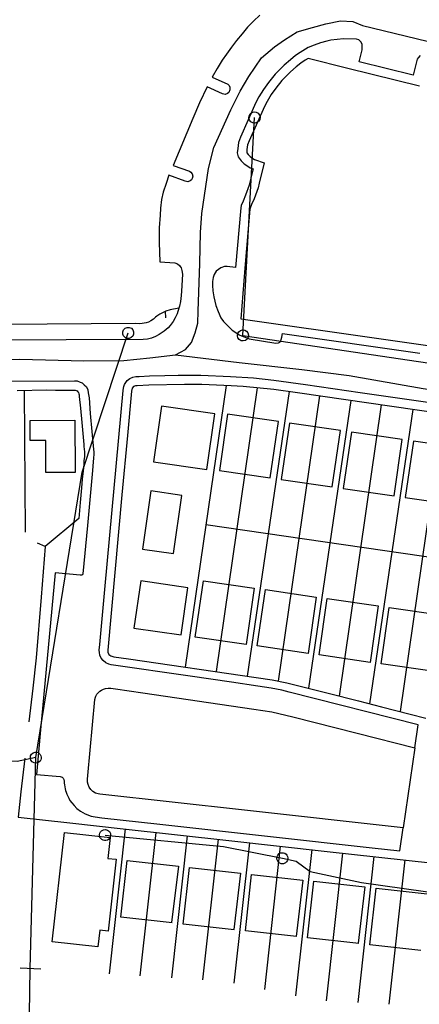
# Model space of a CAD drawing. Extents: x 166506 to 171543, y 332500 to 338212.
# Tile 53 of 139: x 167809 to 167895, y 335941 to 336153. Entities that reach past the tile are written whole.
import ezdxf

# ---------------------------------------------------------------- set-up
doc = ezdxf.new("R2010")
doc.units = 0
doc.header["$MEASUREMENT"] = 0
doc.layers.get('0').update_dxf_attribs({"color": 1, "linetype": 'CONTINUOUS'})
for name, color, linetype in [('DXF_LINES', 1, 'CONTINUOUS'), ('IRISH_OS_1000S_FEATURE', 252, 'CONTINUOUS'), ('UNDERGROUND_ROUTE', 1, 'CONTINUOUS'), ('UUB', 1, 'CONTINUOUS')]:
    doc.layers.add(name, color=color, linetype=linetype)

# ---------------------------------------------------------------- blocks, each defined once
blk = doc.blocks.new('UUB_LOCATION_AC_T02')
at = {"color": 0, "linetype": 'ByBlock'}
blk.add_lwpolyline([(18862, 2286, -1), (-18862, -2286, -1), (18862, 2286)], format="xyb", close=True, dxfattribs=at)
blk = doc.blocks.new('UUB_LOCATION_IN_T02')
at = {"color": 0, "linetype": 'ByBlock'}
blk.add_lwpolyline([(-13435, 13435, -1), (13435, -13435, -1), (-13435, 13435)], format="xyb", close=True, dxfattribs=at)

msp = doc.modelspace()

# ---------------------------------------------------------------- linework, layer by layer
at = {"layer": 'DXF_LINES', "color": 9}
for points in [[(167839.874, 336090.267), (167840.003, 336088.793)], [(167831.753, 336075.35), (167832.298, 336075.778)], [(167832.298, 336075.778), (167832.929, 336076.077)], [(167832.929, 336076.077), (167833.615, 336076.222)], [(167833.615, 336076.222), (167834.325, 336076.25)], [(167834.325, 336076.25), (167836.513, 336076.369)], [(167836.513, 336076.369), (167839.818, 336076.476)], [(167839.818, 336076.476), (167842.724, 336076.52)], [(167842.724, 336076.52), (167847.548, 336076.488)], [(167847.548, 336076.488), (167853.945, 336076.244)], [(167853.945, 336076.244), (167858.86, 336075.916)], [(167858.86, 336075.916), (167863.284, 336075.473)], [(167792.04, 336075.165), (167820.38, 336075.318)], [(167820.38, 336075.318), (167820.978, 336075.261)], [(167820.978, 336075.261), (167821.661, 336075.038)], [(167821.661, 336075.038), (167822.033, 336074.832)], [(167822.033, 336074.832), (167822.5, 336074.456)], [(167822.5, 336074.456), (167822.975, 336073.999)], [(167822.975, 336073.999), (167823.262, 336073.384)], [(167830.875, 336073.208), (167830.926, 336073.695)], [(167830.926, 336073.695), (167831.019, 336074.103)], [(167831.019, 336074.103), (167831.185, 336074.532)], [(167831.185, 336074.532), (167831.422, 336074.939)], [(167831.422, 336074.939), (167831.753, 336075.35)], [(167832.796, 336073.736), (167832.671, 336073.082)], [(167833.12, 336074.046), (167832.796, 336073.736)], [(167833.5, 336074.205), (167833.12, 336074.046)], [(167833.917, 336074.237), (167833.5, 336074.205)], [(167836.42, 336074.363), (167833.917, 336074.237)], [(167844.062, 336074.524), (167836.42, 336074.363)], [(167847.772, 336074.482), (167844.062, 336074.524)], [(167852.984, 336074.276), (167844.23, 336013.807)], [(167854.066, 336074.234), (167847.772, 336074.482)], [(167859.711, 336073.79), (167850.888, 336012.843)], [(167856.668, 336074.065), (167854.066, 336074.234)], [(167863.29, 336073.467), (167856.668, 336074.065)], [(167863.284, 336075.473), (167870.063, 336074.492)], [(167870.063, 336074.492), (167881.841, 336072.787)], [(167808.092, 336073.251), (167814.499, 336073.333)], [(167809.61, 336073.271), (167809.812, 336042.775)], [(167814.499, 336073.333), (167816.307, 336073.296)], [(167816.307, 336073.296), (167820.391, 336073.318)], [(167820.391, 336073.318), (167820.546, 336073.306)], [(167820.546, 336073.306), (167820.764, 336073.248)], [(167820.764, 336073.248), (167820.998, 336073.116)], [(167820.998, 336073.116), (167821.16, 336072.963)], [(167821.16, 336072.963), (167821.286, 336072.775)], [(167821.286, 336072.775), (167821.372, 336072.538)], [(167821.372, 336072.538), (167821.4, 336072.322)], [(167821.4, 336072.322), (167821.439, 336071.906)], [(167821.439, 336071.906), (167821.673, 336069.423)], [(167823.262, 336073.384), (167823.368, 336072.73)], [(167823.368, 336072.73), (167823.539, 336071.641)], [(167823.539, 336071.641), (167823.787, 336068.294)], [(167827.015, 336031.259), (167830.875, 336073.208)], [(167832.671, 336073.082), (167831.795, 336063.559)], [(167866.536, 336072.987), (167857.531, 336011.882)], [(167868.34, 336072.72), (167863.29, 336073.467)], [(167873.053, 336072.038), (167864.189, 336010.816)], [(167929.164, 336063.915), (167868.34, 336072.72)], [(167881.841, 336072.787), (167897.884, 336070.464)], [(167821.673, 336069.423), (167822.027, 336066.358)], [(167839.094, 336069.882), (167837.363, 336057.926)], [(167850.604, 336068.215), (167839.094, 336069.882)], [(167879.852, 336071.054), (167870.744, 336009.252)], [(167886.369, 336070.11), (167877.317, 336007.588)], [(167823.787, 336068.294), (167824.516, 336060.54)], [(167848.873, 336056.26), (167850.604, 336068.215)], [(167853.306, 336068.127), (167851.554, 336056.023)], [(167864.247, 336066.543), (167853.306, 336068.127)], [(167893.168, 336069.126), (167883.855, 336005.929)], [(167899.685, 336068.183), (167890.431, 336004.261)], [(167810.854, 336066.762), (167820.504, 336066.814)], [(167810.877, 336062.462), (167810.854, 336066.762)], [(167820.504, 336066.814), (167820.565, 336055.614)], [(167822.027, 336066.358), (167822.404, 336061.636)], [(167862.495, 336054.439), (167864.247, 336066.543)], [(167866.622, 336066.199), (167864.87, 336054.096)], [(167877.563, 336064.615), (167866.622, 336066.199)], [(167831.795, 336063.559), (167830.621, 336050.805)], [(167875.811, 336052.512), (167877.563, 336064.615)], [(167879.939, 336064.272), (167878.186, 336052.168)], [(167890.879, 336062.688), (167879.939, 336064.272)], [(167814.227, 336062.48), (167810.877, 336062.462)], [(167814.265, 336055.581), (167814.227, 336062.48)], [(167822.404, 336061.636), (167822.444, 336061.214)], [(167822.444, 336061.214), (167822.501, 336060.602)], [(167889.127, 336050.584), (167890.879, 336062.688)], [(167893.255, 336062.344), (167891.502, 336050.24)], [(167904.196, 336060.76), (167893.255, 336062.344)], [(167822.535, 336058.971), (167822.499, 336058.58)], [(167822.501, 336060.602), (167822.548, 336060.033)], [(167822.556, 336059.345), (167822.535, 336058.971)], [(167822.548, 336060.033), (167822.559, 336059.744)], [(167822.559, 336059.744), (167822.556, 336059.345)], [(167824.516, 336060.54), (167824.55, 336060.049)], [(167824.56, 336059.524), (167824.518, 336058.688)], [(167824.55, 336060.049), (167824.56, 336059.524)], [(167822.39, 336057.391), (167822.328, 336056.62)], [(167822.457, 336058.12), (167822.39, 336057.391)], [(167822.499, 336058.58), (167822.457, 336058.12)], [(167824.446, 336057.911), (167824.276, 336056.064)], [(167824.518, 336058.688), (167824.446, 336057.911)], [(167837.363, 336057.926), (167848.873, 336056.26)], [(167820.565, 336055.614), (167814.265, 336055.581)], [(167822.181, 336055.341), (167822.098, 336054.218)], [(167822.328, 336056.62), (167822.181, 336055.341)], [(167824.276, 336056.064), (167823.184, 336044.197)], [(167851.554, 336056.023), (167862.495, 336054.439)], [(167822.001, 336053.162), (167821.851, 336051.536)], [(167822.098, 336054.218), (167822.001, 336053.162)], [(167864.87, 336054.096), (167875.811, 336052.512)], [(167821.851, 336051.536), (167821.633, 336049.168)], [(167830.621, 336050.805), (167827.55, 336017.436)], [(167836.858, 336051.646), (167835.048, 336039.146)], [(167843.518, 336050.682), (167836.858, 336051.646)], [(167841.709, 336038.182), (167843.518, 336050.682)], [(167878.186, 336052.168), (167889.127, 336050.584)], [(167821.633, 336049.168), (167821.317, 336045.737)], [(167891.502, 336050.24), (167902.443, 336048.656)], [(167821.317, 336045.737), (167814.09, 336039.728)], [(167823.184, 336044.197), (167822.23, 336033.834)], [(167963.109, 336027.776), (167848.651, 336044.346)], [(167814.09, 336039.728), (167812.487, 336040.442)], [(167814.09, 336039.728), (167813.235, 336028.862)], [(167835.048, 336039.146), (167841.709, 336038.182)], [(167816.228, 336034.085), (167813.125, 336000.362)], [(167821.638, 336033.587), (167816.228, 336034.085)], [(167821.792, 336033.573), (167821.638, 336033.587)], [(167821.904, 336033.563), (167821.792, 336033.573)], [(167821.986, 336033.566), (167821.904, 336033.563)], [(167822.071, 336033.596), (167821.986, 336033.566)], [(167822.108, 336033.631), (167822.071, 336033.596)], [(167822.163, 336033.684), (167822.108, 336033.631)], [(167822.22, 336033.778), (167822.163, 336033.684)], [(167822.23, 336033.834), (167822.22, 336033.778)], [(167834.65, 336032.301), (167833.185, 336022.176)], [(167844.775, 336030.835), (167834.65, 336032.301)], [(167846.377, 336020.266), (167848.13, 336032.37)], [(167848.13, 336032.37), (167859.07, 336030.786)], [(167825.853, 336018.637), (167827.015, 336031.259)], [(167843.309, 336020.71), (167844.775, 336030.835)], [(167859.07, 336030.786), (167857.318, 336018.682)], [(167859.693, 336018.338), (167861.446, 336030.442)], [(167861.446, 336030.442), (167872.387, 336028.858)], [(167813.235, 336028.862), (167812.208, 336015.826)], [(167872.387, 336028.858), (167870.634, 336016.754)], [(167873.01, 336016.411), (167874.762, 336028.514)], [(167874.762, 336028.514), (167885.703, 336026.93)], [(167885.703, 336026.93), (167883.95, 336014.827)], [(167886.326, 336014.483), (167888.078, 336026.587)], [(167888.078, 336026.587), (167899.019, 336025.003)], [(167833.185, 336022.176), (167843.309, 336020.71)], [(167825.745, 336017.455), (167825.853, 336018.637)], [(167857.318, 336018.682), (167846.377, 336020.266)], [(167825.756, 336016.942), (167825.745, 336017.455)], [(167825.88, 336016.353), (167825.756, 336016.942)], [(167827.55, 336017.436), (167827.573, 336016.98)], [(167827.573, 336016.98), (167827.796, 336016.52)], [(167827.796, 336016.52), (167828.197, 336016.192)], [(167870.634, 336016.754), (167859.693, 336018.338)], [(167812.208, 336015.826), (167811.455, 336009.28)], [(167826.143, 336015.759), (167825.88, 336016.353)], [(167826.571, 336015.189), (167826.143, 336015.759)], [(167827.154, 336014.715), (167826.571, 336015.189)], [(167827.779, 336014.42), (167827.154, 336014.715)], [(167828.309, 336014.293), (167827.779, 336014.42)], [(167828.197, 336016.192), (167828.861, 336016.032)], [(167828.861, 336016.032), (167832.001, 336015.578)], [(167832.001, 336015.578), (167859.483, 336011.599)], [(167883.95, 336014.827), (167873.01, 336016.411)], [(167897.267, 336012.899), (167886.326, 336014.483)], [(167845.256, 336011.84), (167828.309, 336014.293)], [(167854.167, 336010.55), (167845.256, 336011.84)], [(167859.851, 336009.727), (167854.167, 336010.55)], [(167859.483, 336011.599), (167862.897, 336011.08)], [(167862.897, 336011.08), (167866.091, 336010.427)], [(167866.091, 336010.427), (167874.951, 336008.189)], [(167811.455, 336009.28), (167810.62, 336002.018)], [(167825.244, 336007.973), (167825.482, 336008.291)], [(167825.482, 336008.291), (167825.862, 336008.642)], [(167825.862, 336008.642), (167826.188, 336008.867)], [(167826.188, 336008.867), (167826.665, 336009.098)], [(167826.665, 336009.098), (167827.083, 336009.22)], [(167827.083, 336009.22), (167827.649, 336009.299)], [(167827.649, 336009.299), (167828.242, 336009.286)], [(167828.242, 336009.286), (167829.222, 336009.109)], [(167829.222, 336009.109), (167835.094, 336008.259)], [(167835.094, 336008.259), (167858.999, 336004.798)], [(167861.228, 336009.527), (167859.851, 336009.727)], [(167862.676, 336009.291), (167861.228, 336009.527)], [(167865.001, 336008.829), (167862.676, 336009.291)], [(167866.59, 336008.453), (167865.001, 336008.829)], [(167894.292, 336001.424), (167866.59, 336008.453)], [(167874.951, 336008.189), (167881.497, 336006.528)], [(167823.263, 335990.492), (167824.776, 336006.821)], [(167824.776, 336006.821), (167824.933, 336007.38)], [(167824.933, 336007.38), (167825.001, 336007.54)], [(167825.001, 336007.54), (167825.244, 336007.973)], [(167881.497, 336006.528), (167886.415, 336005.28)], [(167858.999, 336004.798), (167862.829, 336004.176)], [(167862.829, 336004.176), (167867.368, 336003.097)], [(167886.415, 336005.28), (167892.563, 336003.72)], [(167867.368, 336003.097), (167881.188, 335999.59)], [(167892.563, 336003.72), (167895.928, 336002.866)], [(167813.125, 336000.362), (167812.241, 335990.76)], [(167881.188, 335999.59), (167893.572, 335996.448)], [(167893.572, 335996.448), (167894.292, 336001.424)], [(167893.572, 335996.448), (167891.083, 335979.259)], [(167809.722, 335994.209), (167808.896, 335987.028)], [(167812.241, 335990.76), (167817.365, 335990.289)], [(167817.365, 335990.289), (167817.561, 335990.263)], [(167817.561, 335990.263), (167817.779, 335990.159)], [(167817.779, 335990.159), (167818.005, 335989.929)], [(167818.005, 335989.929), (167818.135, 335989.679)], [(167818.135, 335989.679), (167818.194, 335989.339)], [(167818.194, 335989.339), (167818.191, 335989.098)], [(167818.191, 335989.098), (167818.206, 335988.855)], [(167823.195, 335989.752), (167823.263, 335990.492)], [(167823.203, 335989.123), (167823.195, 335989.752)], [(167823.32, 335988.578), (167823.203, 335989.123)], [(167808.896, 335987.028), (167808.272, 335981.604)], [(167818.206, 335988.855), (167818.236, 335988.545)], [(167818.236, 335988.545), (167818.306, 335988.072)], [(167818.306, 335988.072), (167818.391, 335987.66)], [(167818.391, 335987.66), (167818.488, 335987.328)], [(167818.488, 335987.328), (167818.596, 335986.938)], [(167818.596, 335986.938), (167818.758, 335986.497)], [(167823.549, 335988.039), (167823.32, 335988.578)], [(167823.932, 335987.493), (167823.549, 335988.039)], [(167824.353, 335987.1), (167823.932, 335987.493)], [(167824.947, 335986.743), (167824.353, 335987.1)], [(167818.758, 335986.497), (167818.955, 335986.047)], [(167818.955, 335986.047), (167819.166, 335985.634)], [(167819.166, 335985.634), (167819.429, 335985.187)], [(167819.429, 335985.187), (167819.823, 335984.623)], [(167825.485, 335986.56), (167824.947, 335986.743)], [(167825.851, 335986.496), (167825.485, 335986.56)], [(167856.951, 335983.046), (167825.851, 335986.496)], [(167819.823, 335984.623), (167820.31, 335984.045)], [(167820.31, 335984.045), (167820.918, 335983.453)], [(167820.918, 335983.453), (167821.726, 335982.871)], [(167821.726, 335982.871), (167822.731, 335982.26)], [(167891.083, 335979.259), (167856.951, 335983.046)], [(167808.272, 335981.604), (167819.442, 335980.365)], [(167822.731, 335982.26), (167823.977, 335981.787)], [(167823.977, 335981.787), (167824.866, 335981.618)], [(167824.866, 335981.618), (167826.302, 335981.415)], [(167826.302, 335981.415), (167838.753, 335980.034)], [(167819.442, 335980.365), (167830.897, 335979.094)], [(167831.295, 335979.05), (167827.845, 335947.948)], [(167830.897, 335979.094), (167853.563, 335976.58)], [(167838.753, 335980.034), (167884.378, 335974.973)], [(167890.366, 335974.308), (167891.083, 335979.259)], [(167815.626, 335954.805), (167818.231, 335978.286)], [(167818.231, 335978.286), (167828.071, 335977.194)], [(167828.071, 335977.194), (167827.575, 335972.722)], [(167834.566, 335947.518), (167837.981, 335978.308)], [(167844.668, 335977.567), (167841.287, 335947.088)], [(167848.008, 335946.657), (167851.354, 335976.825)], [(167853.563, 335976.58), (167874.733, 335974.231)], [(167858.041, 335976.083), (167854.695, 335945.923)], [(167861.311, 335944.547), (167864.727, 335975.341)], [(167871.414, 335974.6), (167867.928, 335943.171)], [(167874.733, 335974.231), (167902.787, 335971.119)], [(167884.378, 335974.973), (167890.366, 335974.308)], [(167827.575, 335972.722), (167829.364, 335972.523)], [(167829.364, 335972.523), (167827.652, 335957.093)], [(167830.401, 335960.103), (167831.749, 335972.259)], [(167831.749, 335972.259), (167842.737, 335971.04)], [(167874.582, 335942.138), (167878.1, 335973.858)], [(167884.787, 335973.116), (167881.309, 335941.768)], [(167888.037, 335941.398), (167891.473, 335972.374)], [(167842.737, 335971.04), (167841.294, 335958.923)], [(167843.774, 335958.62), (167845.122, 335970.775)], [(167845.122, 335970.775), (167856.11, 335969.556)], [(167856.11, 335969.556), (167854.667, 335957.44)], [(167857.147, 335957.136), (167858.495, 335969.292)], [(167858.495, 335969.292), (167869.483, 335968.073)], [(167869.483, 335968.073), (167868.04, 335955.956)], [(167870.519, 335955.653), (167871.868, 335967.808)], [(167871.868, 335967.808), (167882.855, 335966.589)], [(167882.855, 335966.589), (167881.413, 335954.473)], [(167883.892, 335954.169), (167885.241, 335966.325)], [(167885.241, 335966.325), (167896.228, 335965.106)], [(167841.388, 335958.884), (167830.401, 335960.103)], [(167825.863, 335957.291), (167825.466, 335953.713)], [(167827.652, 335957.093), (167825.863, 335957.291)], [(167854.761, 335957.401), (167843.774, 335958.62)], [(167868.134, 335955.917), (167857.147, 335957.136)], [(167881.507, 335954.434), (167870.519, 335955.653)], [(167825.466, 335953.713), (167815.626, 335954.805)], [(167894.88, 335952.95), (167883.892, 335954.169)], [(167813.166, 335948.888), (167808.741, 335949.171)]]:
    msp.add_lwpolyline(points, dxfattribs=at)
at = {"layer": 'IRISH_OS_1000S_FEATURE', "color": 9}
for points in [[(167860.242, 336153.817), (167858.868, 336152.582), (167857.611, 336151.247), (167856.437, 336149.839), (167855.269, 336148.414), (167854.137, 336146.983), (167853.091, 336145.464), (167852.182, 336144.147), (167851.1, 336142.402), (167850.017, 336140.544), (167853.38, 336139.029), (167853.642, 336138.737), (167853.804, 336138.378), (167853.817, 336137.8), (167853.577, 336137.25), (167853.27, 336137.001), (167852.83, 336136.818), (167852.255, 336136.937), (167848.932, 336138.439), (167847.272, 336134.974), (167845.828, 336131.646), (167841.607, 336121.581), (167845.132, 336120.322), (167845.452, 336120.132), (167845.733, 336119.768), (167845.863, 336119.265), (167845.691, 336118.781), (167845.553, 336118.461), (167845.303, 336118.237), (167844.752, 336118.068), (167844.193, 336118.198), (167840.729, 336119.45), (167840.086, 336117.711), (167839.504, 336115.848), (167839.086, 336114.21), (167838.912, 336112.382), (167838.803, 336110.898), (167838.645, 336108.163), (167838.585, 336105.957), (167838.617, 336105.043), (167838.781, 336100.858), (167841.963, 336100.618), (167842.538, 336100.394), (167843.004, 336100.037), (167843.161, 336099.82), (167843.335, 336099.573), (167843.521, 336099.01), (167843.596, 336098.235), (167843.436, 336094.578), (167843.369, 336093.645), (167843.198, 336092.328), (167842.951, 336091.326), (167842.851, 336090.909)], [(167842.095, 336080.893), (167844.271, 336082.028), (167845.596, 336083.543), (167846.353, 336085.624), (167846.921, 336087.707), (167847.015, 336090.261), (167847.346, 336100.528), (167847.536, 336107.152), (167847.819, 336111.221), (167849.239, 336120.873), (167850.374, 336125.415), (167854.017, 336133.505), (167856.005, 336137.48), (167857.897, 336140.697), (167860.641, 336144.672), (167863.385, 336147.037), (167865.562, 336148.552), (167868.306, 336150.255), (167871.571, 336151.201), (167874.409, 336152.005), (167877.579, 336152.621), (167880.229, 336152.479), (167882.358, 336151.626), (167896.245, 336148.244)], [(167894.691, 336145.162), (167894.266, 336144.702), (167894.109, 336144.368), (167893.181, 336140.917), (167881.607, 336143.819), (167882.234, 336146.381), (167882.226, 336147.578), (167881.952, 336148.125), (167881.514, 336148.538), (167881.016, 336148.652), (167878.222, 336148.749), (167875.534, 336148.466), (167874.632, 336148.252), (167873.303, 336147.869), (167871.959, 336147.407), (167870.67, 336146.875), (167868.944, 336145.844), (167867.914, 336145.146), (167866.821, 336144.278), (167865.466, 336143.1), (167863.517, 336141.164), (167862.089, 336139.361), (167861.051, 336137.868), (167860.062, 336136.296), (167859.426, 336135.087), (167856.089, 336127.611), (167855.642, 336126.476), (167855.494, 336125.189), (167855.418, 336124.261), (167855.601, 336123.431), (167856.214, 336122.577), (167856.884, 336121.939), (167857.653, 336121.404), (167858.211, 336121.046), (167858.829, 336120.835), (167858.198, 336118.222), (167857.966, 336117.34), (167857.174, 336115.142), (167856.643, 336113.92), (167856.257, 336112.938), (167856.157, 336112.441), (167855.035, 336099.644), (167853.238, 336099.864), (167852.668, 336099.824), (167851.838, 336099.566), (167850.866, 336098.846), (167850.458, 336098.106), (167850.221, 336097.511), (167850.074, 336096.661), (167850.067, 336095.784), (167850.134, 336094.661), (167850.2, 336094.211), (167850.383, 336093.335), (167850.574, 336092.386), (167850.826, 336091.487), (167851.281, 336090.215), (167851.901, 336088.82), (167852.418, 336088.057), (167852.822, 336087.655), (167853.659, 336086.826), (167854.333, 336086.207), (167855.096, 336085.653), (167855.823, 336085.143), (167856.661, 336084.791), (167857.113, 336084.653), (167857.953, 336084.345), (167863.678, 336083.368), (167864.266, 336083.492), (167864.524, 336083.623), (167864.736, 336083.833), (167864.864, 336084.151), (167864.979, 336084.651), (167865.146, 336085.427), (167894.63, 336081.22)], [(167894.564, 336138.582), (167879.191, 336142.362), (167879.196, 336142.382), (167870.655, 336144.536), (167870.02, 336144.156), (167869.098, 336143.533), (167868.1, 336142.739), (167866.829, 336141.633), (167865.011, 336139.829), (167863.695, 336138.167), (167862.719, 336136.764), (167861.797, 336135.297), (167861.227, 336134.213), (167857.934, 336126.838), (167857.599, 336125.987), (167857.484, 336124.993), (167857.436, 336124.399), (167857.466, 336124.263), (167857.73, 336123.895), (167858.152, 336123.493), (167858.764, 336123.067), (167859.087, 336122.86), (167861.201, 336122.136), (167860.139, 336117.732), (167859.878, 336116.745), (167859.034, 336114.403), (167858.491, 336113.156), (167858.183, 336112.37), (167858.139, 336112.155), (167857.027, 336099.469), (167856.168, 336088.632), (167945.666, 336075.848)], [(167842.851, 336090.909), (167840.974, 336090.552), (167840.082, 336090.257), (167839.351, 336089.923), (167838.739, 336089.586), (167838.131, 336089.185), (167837.849, 336088.978), (167837.38, 336088.525), (167836.8, 336088.167), (167836.333, 336087.905), (167835.849, 336087.745), (167834.963, 336087.618), (167834.309, 336087.562), (167833.484, 336087.589), (167814.538, 336087.46), (167769.993, 336087.345), (167768.226, 336087.317), (167766.684, 336087.098), (167765.527, 336086.903), (167763.609, 336086.393), (167762.228, 336085.878), (167757.83, 336083.635), (167745.038, 336078.407)], [(167842.851, 336090.909), (167842.46, 336089.686), (167842.057, 336088.828), (167842.044, 336088.804)], [(167842.044, 336088.804), (167841.617, 336088.036), (167840.981, 336087.16), (167840.526, 336086.654), (167839.707, 336085.978), (167838.631, 336085.238), (167837.852, 336084.82), (167836.948, 336084.488), (167836.089, 336084.255), (167835.155, 336084.173), (167768.945, 336083.895), (167767.103, 336083.782), (167766.177, 336083.756), (167765.262, 336083.688), (167764.353, 336083.569), (167763.462, 336083.384), (167762.05, 336083.045), (167760.892, 336082.641), (167759.738, 336082.26), (167759.316, 336082.086)], [(167747.49, 336072.244), (167762.052, 336079.184), (167766.062, 336079.709), (167770.415, 336079.898), (167778.552, 336079.899), (167788.488, 336079.71), (167808.692, 336079.947), (167822.413, 336079.568), (167831.024, 336079.663), (167836.607, 336080.231), (167842.095, 336080.893)], [(167842.095, 336080.893), (167855.79, 336079.24), (167869.271, 336077.714), (167879.445, 336076.442), (167895.342, 336073.645), (167907.551, 336071.992), (167932.16, 336068.875), (167949.075, 336066.587), (167959.885, 336064.933), (167969.296, 336064.17), (167974.893, 336064.043), (167976.927, 336064.297), (167980.949, 336067.241), (168000, 336071.73)]]:
    msp.add_lwpolyline(points, dxfattribs=at)
at = {"layer": 'UNDERGROUND_ROUTE'}
for points in [[(167856.623, 336085.054), (167859.106, 336131.854)], [(167812.099, 335994.357), (167822.035, 336055.645), (167831.96, 336085.59)], [(167856.623, 336085.054), (167912.266, 336076.773)], [(167812.099, 335994.357), (167808.073, 335993.508), (167792.425, 335994.542)], [(167810.542, 335924.484), (167810.867, 335949.039), (167812.099, 335994.357)], [(167826.982, 335977.721), (167852.476, 335975.249), (167865.092, 335972.751)], [(167865.092, 335972.751), (167868.099, 335972.124), (167871.075, 335969.892), (167882.086, 335967.512), (167918.298, 335962.441)]]:
    msp.add_lwpolyline(points, dxfattribs=at)

# ---------------------------------------------------------------- block references
at = {"layer": 'UUB'}
for name, p, xscale, yscale, rotation in [('UUB_LOCATION_AC_T02', (167859.106, 336131.854), 6.3e-05, 6.3e-05, 86.96298599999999), ('UUB_LOCATION_AC_T02', (167831.96, 336085.59), 6.3e-05, 6.3e-05, 71.662686), ('UUB_LOCATION_AC_T02', (167856.623, 336085.054), 6.3e-05, 6.3e-05, 86.96298599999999), ('UUB_LOCATION_AC_T02', (167812.099, 335994.357), 6.2e-05, 6.2e-05, 88.44275999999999), ('UUB_LOCATION_IN_T02', (167826.982, 335977.721), 6.3e-05, 6.3e-05, 354.461686), ('UUB_LOCATION_IN_T02', (167865.092, 335972.751), 6.3e-05, 6.3e-05, 348.221819)]:
    msp.add_blockref(name, p, dxfattribs=dict(at, xscale=xscale, yscale=yscale, rotation=rotation))

doc.saveas('drawing.dxf')
